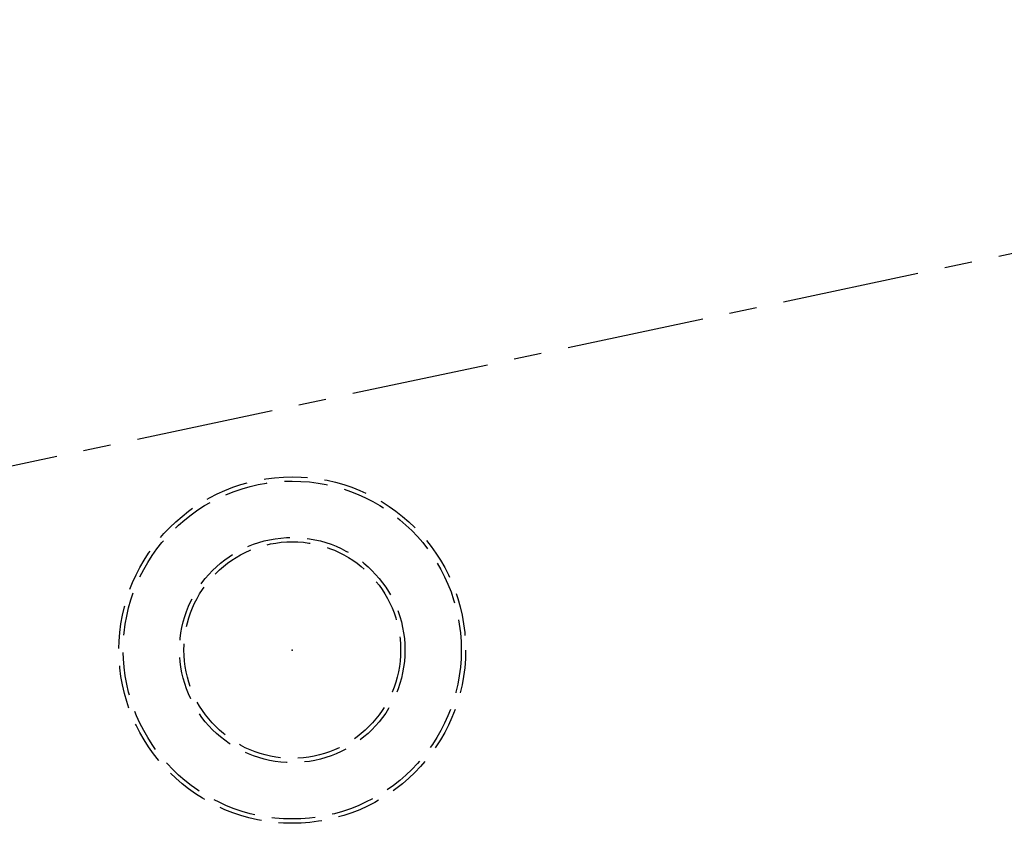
# Model space of a CAD drawing. Header units: millimetres. Extents: x -50096 to 615650, y 194565 to 243945.
# Tile 139 of 256: x 239852 to 239965, y 221381 to 221474. Entities that reach past the tile are written whole.
import ezdxf

# ---------------------------------------------------------------- set-up
doc = ezdxf.new("R2010")
doc.units = ezdxf.units.MM
doc.linetypes.add('ГТО-1 Пунктир', pattern=[7, 5, -2])
doc.linetypes.add('осевая', pattern=[50.8, 31.75, -6.35, 6.35, -6.35])
for name, color, linetype, lineweight in [('ГТО-2_Оси_025', 6, 'осевая', 25), ('ГТО-2_Размеры_035', 2, 'Continuous', 35), ('ОГОС_Пунктир_025', 151, 'ГТО-1 Пунктир', 25)]:
    doc.layers.add(name, color=color, linetype=linetype, lineweight=lineweight)

# ---------------------------------------------------------------- blocks, each defined once
blk = doc.blocks.new('ОГСО_Затвор_План')
at = {"layer": 'ГТО-2_Оси_025', "ltscale": 0.5}
blk.add_line((1439.69, 0), (-1270.3, 0), dxfattribs=at)
at = {"layer": 'ОГОС_Пунктир_025'}
for radius in [20, 20, 19.5, 19.5, 13, 13, 12.5, 12.5]:
    blk.add_circle((-1129.17, -27.5), radius, dxfattribs=at)
blk.add_point((-1129.17, -27.5), dxfattribs=at)
blk = doc.blocks.new('A$C1AA538EC')
at = {"layer": 'ГТО-2_Размеры_035', "rotation": 11.99999999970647}
blk.add_blockref('ОГСО_Затвор_План', (6013.36, -11100.07), dxfattribs=at)

msp = doc.modelspace()

# ---------------------------------------------------------------- block references
at = {"layer": 'ГТО-2_Размеры_035'}
msp.add_blockref('A$C1AA538EC', (234968.45, 232762.78), dxfattribs=at)

doc.saveas('drawing.dxf')
